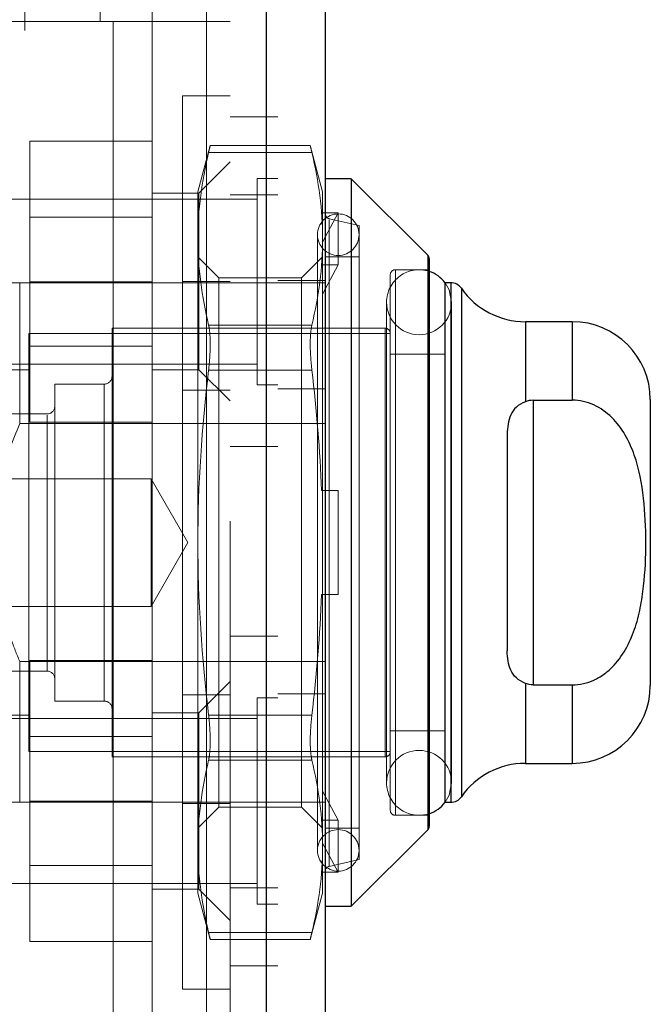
# Model space of a CAD drawing. Header units: inches. Extents: x 0.2 to 10.8, y 0.2 to 8.2.
# Tile 46 of 145: x 1.9742 to 2.0272, y 4.0214 to 4.1043. Entities that reach past the tile are written whole.
import ezdxf

# ---------------------------------------------------------------- set-up
doc = ezdxf.new("R2010")
doc.units = ezdxf.units.IN
doc.header["$MEASUREMENT"] = 0
doc.linetypes.add('HIDDEN', pattern=[0.07500000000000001, 0.05, -0.025])

msp = doc.modelspace()

# ---------------------------------------------------------------- linework, layer by layer
at = {"color": 7, "linetype": 'HIDDEN', "lineweight": 18}
for p, q in [((1.974584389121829, 3.103353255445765), (1.974584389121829, 5.017360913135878)), ((1.994211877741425, 5.015503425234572), (1.994211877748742, 3.105210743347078)), ((1.994211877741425, 3.105210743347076), (1.994211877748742, 5.015503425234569)), ((1.994906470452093, 3.105210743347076), (1.994906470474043, 5.015503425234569)), ((1.975371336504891, 3.106042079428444), (1.975371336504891, 5.014674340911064)), ((1.974194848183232, 3.106888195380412), (1.974194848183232, 5.01382597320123)), ((1.980872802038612, 3.107756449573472), (1.980872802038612, 5.01295771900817)), ((1.995864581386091, 5.01353999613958), (1.995864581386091, 3.107174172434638)), ((1.981161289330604, 3.108243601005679), (1.981161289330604, 5.012470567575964)), ((1.974894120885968, 3.113388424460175), (1.974894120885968, 5.007325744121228)), ((1.978917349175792, 3.113388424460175), (1.978917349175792, 5.007325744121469)), ((1.98060573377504, 3.113388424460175), (1.98060573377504, 5.007325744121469)), ((1.98060573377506, 3.113388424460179), (1.98060573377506, 5.007325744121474)), ((1.975035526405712, 3.113831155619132), (1.975035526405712, 5.006884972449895)), ((1.976045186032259, 3.115632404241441), (1.976045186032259, 5.005081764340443)), ((1.98986458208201, 4.958662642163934), (1.98986458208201, 3.162051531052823)), ((1.98986458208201, 4.958662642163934), (1.98986458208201, 3.162051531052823)), ((1.989864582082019, 3.162051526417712), (1.989864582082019, 4.958662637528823)), ((1.989864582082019, 3.162051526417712), (1.989864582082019, 4.958662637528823)), ((1.991864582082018, 3.162051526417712), (1.991864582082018, 4.958662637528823)), ((1.980928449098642, 4.104112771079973), (1.980928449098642, 4.113955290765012)), ((1.985302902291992, 4.104112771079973), (1.985302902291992, 4.10520638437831)), ((1.929747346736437, 4.104112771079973), (1.980928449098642, 4.104112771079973)), ((1.929747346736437, 4.104112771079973), (1.980928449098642, 4.104112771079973)), ((1.982022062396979, 4.104112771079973), (1.980928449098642, 4.104112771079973)), ((1.982022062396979, 4.104112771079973), (1.982022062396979, 4.016623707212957)), ((1.991864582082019, 4.104112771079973), (1.982022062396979, 4.104112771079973)), ((1.982022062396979, 4.104112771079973), (1.982022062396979, 4.016623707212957)), ((1.985302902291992, 4.104112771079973), (1.985302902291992, 4.016623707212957)), ((1.987864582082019, 4.022646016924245), (1.987864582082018, 4.097868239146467)), ((1.991864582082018, 4.097868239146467), (1.987864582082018, 4.097868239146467)), ((1.995864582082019, 4.096107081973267), (1.991864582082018, 4.096107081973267)), ((1.98530290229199, 4.094051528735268), (1.975025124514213, 4.094051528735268)), ((1.975025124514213, 4.094051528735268), (1.975025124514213, 4.082218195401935)), ((1.990189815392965, 4.0936758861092), (1.989147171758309, 4.089784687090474)), ((1.998616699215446, 4.0936758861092), (1.990176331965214, 4.0936758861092)), ((1.999645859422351, 4.089784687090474), (1.998603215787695, 4.0936758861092)), ((1.998740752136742, 4.093089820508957), (1.990052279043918, 4.093089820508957)), ((1.998740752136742, 4.093089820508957), (1.990052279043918, 4.093089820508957)), ((1.991864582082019, 4.092301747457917), (1.989239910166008, 4.089677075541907)), ((1.99412847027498, 4.09089875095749), (1.99412847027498, 4.082218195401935)), ((1.995864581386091, 4.09089875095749), (1.99412847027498, 4.09089875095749)), ((1.989239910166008, 4.089677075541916), (1.985302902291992, 4.089677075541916)), ((1.989147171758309, 4.089784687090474), (1.989147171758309, 4.085828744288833)), ((1.989239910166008, 4.082240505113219), (1.989239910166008, 4.089677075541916)), ((1.995864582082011, 4.089523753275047), (1.991864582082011, 4.089523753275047)), ((1.999645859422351, 4.089784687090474), (1.999645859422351, 4.085828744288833)), ((1.99412847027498, 4.089162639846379), (1.968086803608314, 4.089162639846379)), ((1.999559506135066, 4.088015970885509), (1.999645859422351, 4.087733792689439)), ((2.000958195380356, 4.088015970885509), (1.999559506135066, 4.088015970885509)), ((1.999645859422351, 4.085554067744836), (2.000958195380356, 4.088015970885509)), ((2.000958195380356, 4.083641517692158), (2.000958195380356, 4.088015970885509)), ((1.98530290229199, 4.087659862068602), (1.975025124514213, 4.087659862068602)), ((2.002707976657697, 4.086941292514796), (2.000203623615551, 4.087519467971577)), ((2.000203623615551, 4.032994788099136), (2.000203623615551, 4.087421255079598)), ((2.002707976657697, 4.086941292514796), (2.002707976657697, 4.033572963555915)), ((1.999208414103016, 4.08617576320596), (1.999208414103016, 4.034338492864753)), ((1.989147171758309, 4.085828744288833), (1.989147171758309, 4.060257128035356)), ((1.999645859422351, 4.085828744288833), (1.999645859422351, 4.064631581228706)), ((2.008485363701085, 4.036069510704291), (2.008485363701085, 4.084444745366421)), ((1.99092319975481, 4.082540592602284), (1.989147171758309, 4.084316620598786)), ((1.999645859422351, 4.084316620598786), (1.997869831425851, 4.082540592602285)), ((2.000958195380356, 4.083641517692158), (1.999559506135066, 4.083641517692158)), ((1.999559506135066, 4.083641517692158), (1.999645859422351, 4.08335933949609)), ((1.999645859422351, 4.081179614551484), (2.000958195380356, 4.083641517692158)), ((2.002707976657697, 4.084316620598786), (1.999864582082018, 4.084316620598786)), ((2.005332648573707, 4.082785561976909), (2.005332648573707, 4.037728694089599)), ((2.005770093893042, 4.037291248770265), (2.005770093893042, 4.083223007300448)), ((2.008613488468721, 4.083223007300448), (2.005770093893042, 4.083223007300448)), ((1.974164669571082, 4.08212939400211), (1.974164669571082, 4.070280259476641)), ((1.974164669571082, 4.08212939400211), (1.999864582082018, 4.08212939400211)), ((1.98530290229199, 4.082218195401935), (1.975025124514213, 4.082218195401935)), ((1.975025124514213, 4.082218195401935), (1.975025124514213, 4.070384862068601)), ((1.987864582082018, 4.082229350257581), (1.991864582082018, 4.082229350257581)), ((1.989239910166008, 4.074803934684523), (1.989239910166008, 4.082240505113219)), ((1.99092319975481, 4.082540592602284), (1.99092319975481, 4.037973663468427)), ((1.997869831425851, 4.082540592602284), (1.99092319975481, 4.082540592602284)), ((1.99412847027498, 4.082218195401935), (1.99412847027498, 4.073537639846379)), ((1.995864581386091, 4.082329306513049), (1.999864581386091, 4.082329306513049)), ((1.997869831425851, 4.082540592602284), (1.997869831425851, 4.037973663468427)), ((2.009945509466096, 4.08212939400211), (2.009925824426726, 4.08212939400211)), ((2.010419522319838, 4.038384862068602), (2.010419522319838, 4.08212939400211)), ((2.011316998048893, 4.038853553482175), (2.011316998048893, 4.081660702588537)), ((2.005024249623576, 4.080488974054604), (2.005024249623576, 4.040025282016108)), ((2.010492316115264, 4.040025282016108), (2.010492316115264, 4.080488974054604)), ((1.998740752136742, 4.07856766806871), (1.990052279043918, 4.07856766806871)), ((1.998740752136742, 4.07856766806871), (1.990052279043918, 4.07856766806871)), ((2.016701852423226, 4.072114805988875), (2.016701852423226, 4.078848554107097)), ((2.020643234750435, 4.072237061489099), (2.020643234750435, 4.078848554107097)), ((1.974930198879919, 4.077864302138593), (1.974930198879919, 4.042649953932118)), ((2.005332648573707, 4.077864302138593), (1.974930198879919, 4.077864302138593)), ((1.98192932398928, 4.078301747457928), (1.98192932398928, 4.042212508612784)), ((2.004895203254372, 4.078301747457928), (1.98192932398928, 4.078301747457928)), ((2.004895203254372, 4.042212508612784), (2.004895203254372, 4.078301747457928)), ((1.975025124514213, 4.076776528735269), (1.98530290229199, 4.076776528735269)), ((2.009925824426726, 4.076114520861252), (2.005332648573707, 4.076114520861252)), ((1.968086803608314, 4.07527375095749), (1.99412847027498, 4.07527375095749)), ((1.974930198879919, 4.074802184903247), (1.970555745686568, 4.074802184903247)), ((1.985302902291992, 4.074803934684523), (1.989239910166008, 4.074803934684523)), ((1.989239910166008, 4.074803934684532), (1.991864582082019, 4.072179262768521)), ((1.998740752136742, 4.074779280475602), (1.990052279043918, 4.074779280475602)), ((1.998740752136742, 4.074779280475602), (1.990052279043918, 4.074779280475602)), ((1.977117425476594, 4.073599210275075), (1.977117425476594, 4.046915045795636)), ((1.981273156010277, 4.073599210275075), (1.977117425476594, 4.073599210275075)), ((1.981273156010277, 4.046915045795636), (1.981273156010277, 4.073599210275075)), ((1.987864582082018, 4.073090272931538), (1.991864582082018, 4.073090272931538)), ((1.99412847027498, 4.073537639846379), (1.995864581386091, 4.073537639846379)), ((1.99586458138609, 4.073190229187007), (1.999864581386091, 4.073190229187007)), ((2.017362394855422, 4.072237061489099), (2.017362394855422, 4.048277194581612)), ((1.976461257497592, 4.071083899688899), (1.960494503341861, 4.071083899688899)), ((1.974164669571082, 4.070280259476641), (1.999864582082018, 4.070280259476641)), ((1.98530290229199, 4.070384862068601), (1.975025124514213, 4.070384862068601)), ((1.976461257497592, 4.049430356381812), (1.976461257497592, 4.070983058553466)), ((1.991864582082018, 4.068329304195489), (1.995864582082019, 4.068329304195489)), ((1.985207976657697, 4.065634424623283), (1.953586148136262, 4.065634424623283)), ((1.985207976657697, 4.065634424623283), (1.985207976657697, 4.05487983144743)), ((1.988312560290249, 4.060257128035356), (1.985207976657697, 4.065634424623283)), ((1.999559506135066, 4.064631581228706), (2.000958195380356, 4.064631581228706)), ((1.999645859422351, 4.055882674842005), (1.999645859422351, 4.064631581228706)), ((2.000958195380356, 4.055882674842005), (2.000958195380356, 4.064631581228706)), ((1.985207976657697, 4.05487983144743), (1.988312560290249, 4.060257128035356)), ((1.989147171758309, 4.060257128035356), (1.989147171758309, 4.034685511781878)), ((1.999559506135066, 4.055882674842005), (2.000958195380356, 4.055882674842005)), ((1.999645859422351, 4.055882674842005), (1.999645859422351, 4.034685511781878)), ((1.953586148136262, 4.05487983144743), (1.985207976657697, 4.05487983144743)), ((1.995864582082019, 4.052384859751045), (1.991864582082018, 4.052384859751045)), ((1.974164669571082, 4.05023399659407), (1.974164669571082, 4.038384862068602)), ((1.974164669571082, 4.05023399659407), (1.999864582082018, 4.05023399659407)), ((1.98530290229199, 4.050329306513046), (1.975025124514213, 4.050329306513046)), ((1.975025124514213, 4.050329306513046), (1.975025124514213, 4.038495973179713)), ((1.960494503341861, 4.049430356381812), (1.976461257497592, 4.049430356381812)), ((1.991864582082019, 4.048557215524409), (1.989239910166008, 4.045932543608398)), ((2.016701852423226, 4.041665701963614), (2.016701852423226, 4.048399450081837)), ((2.020643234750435, 4.041665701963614), (2.020643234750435, 4.048277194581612)), ((1.987864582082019, 4.047423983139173), (1.991864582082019, 4.047423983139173)), ((1.99412847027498, 4.047176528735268), (1.99412847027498, 4.038495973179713)), ((1.995864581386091, 4.047176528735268), (1.99412847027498, 4.047176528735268)), ((1.99586458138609, 4.047523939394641), (1.999864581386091, 4.047523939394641)), ((1.977117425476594, 4.046915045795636), (1.981273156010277, 4.046915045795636)), ((1.99412847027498, 4.045440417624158), (1.968086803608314, 4.045440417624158)), ((1.970555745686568, 4.045712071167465), (1.974930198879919, 4.045712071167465)), ((1.989239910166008, 4.045932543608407), (1.985302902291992, 4.045932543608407)), ((1.989239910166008, 4.031059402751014), (1.989239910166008, 4.045932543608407)), ((1.998740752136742, 4.045734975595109), (1.990052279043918, 4.045734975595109)), ((1.998740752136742, 4.04573497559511), (1.990052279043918, 4.04573497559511)), ((1.98530290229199, 4.04393763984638), (1.975025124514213, 4.04393763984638)), ((2.005332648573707, 4.044399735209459), (2.009925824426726, 4.044399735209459)), ((1.974930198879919, 4.042649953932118), (2.005332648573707, 4.042649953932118)), ((1.98192932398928, 4.042212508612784), (2.004895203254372, 4.042212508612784)), ((1.998740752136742, 4.041946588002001), (1.990052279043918, 4.041946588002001)), ((1.998740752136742, 4.041946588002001), (1.990052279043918, 4.041946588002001)), ((2.000958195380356, 4.036872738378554), (1.999645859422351, 4.039334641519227)), ((1.974164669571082, 4.038384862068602), (1.99586458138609, 4.038384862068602)), ((1.98530290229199, 4.038495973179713), (1.975025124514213, 4.038495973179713)), ((1.975025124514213, 4.038495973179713), (1.975025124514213, 4.026662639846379)), ((1.987864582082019, 4.038284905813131), (1.991864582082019, 4.038284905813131)), ((1.989147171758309, 4.036197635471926), (1.99092319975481, 4.037973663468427)), ((1.99092319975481, 4.037973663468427), (1.997869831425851, 4.037973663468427)), ((1.99412847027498, 4.038495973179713), (1.99412847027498, 4.029815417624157)), ((1.99586458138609, 4.038384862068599), (1.999864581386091, 4.038384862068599)), ((1.997869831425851, 4.037973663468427), (1.999645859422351, 4.036197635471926)), ((2.009925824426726, 4.038384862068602), (2.009945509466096, 4.038384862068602)), ((1.999559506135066, 4.036872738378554), (1.999645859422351, 4.037154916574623)), ((2.005770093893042, 4.037291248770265), (2.008613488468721, 4.037291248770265)), ((1.999559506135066, 4.036872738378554), (2.000958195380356, 4.036872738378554)), ((2.000958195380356, 4.036872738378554), (2.000958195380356, 4.032498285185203)), ((1.999864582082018, 4.036197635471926), (2.002707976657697, 4.036197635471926)), ((1.989147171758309, 4.034685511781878), (1.989147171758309, 4.030729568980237)), ((2.000958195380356, 4.032498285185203), (1.999645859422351, 4.034960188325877)), ((1.999645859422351, 4.034685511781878), (1.999645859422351, 4.030729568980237)), ((1.975025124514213, 4.033054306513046), (1.98530290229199, 4.033054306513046)), ((2.000203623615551, 4.032994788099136), (2.002707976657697, 4.033572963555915)), ((1.999559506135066, 4.032498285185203), (1.999645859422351, 4.032780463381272)), ((1.999559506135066, 4.032498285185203), (2.000958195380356, 4.032498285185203)), ((1.968086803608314, 4.031551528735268), (1.99412847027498, 4.031551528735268)), ((1.985302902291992, 4.031059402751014), (1.989239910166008, 4.031059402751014)), ((1.989147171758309, 4.030729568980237), (1.990189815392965, 4.026838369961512)), ((1.989239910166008, 4.031059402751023), (1.991864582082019, 4.028434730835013)), ((1.991864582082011, 4.031190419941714), (1.995864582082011, 4.031190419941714)), ((1.998603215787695, 4.026838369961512), (1.999645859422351, 4.030729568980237)), ((1.99412847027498, 4.029815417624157), (1.995864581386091, 4.029815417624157)), ((1.998740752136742, 4.027424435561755), (1.990052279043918, 4.027424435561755)), ((1.998740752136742, 4.027424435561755), (1.990052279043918, 4.027424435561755)), ((1.98530290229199, 4.026662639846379), (1.975025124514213, 4.026662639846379)), ((1.990176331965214, 4.026838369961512), (1.998616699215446, 4.026838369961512)), ((1.991864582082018, 4.024607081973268), (1.995864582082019, 4.024607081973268)), ((1.987864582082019, 4.022646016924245), (1.991864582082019, 4.022646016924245))]:
    msp.add_line(p, q, dxfattribs=at)
at = {"color": 7, "linetype": 'Continuous', "lineweight": 25}
for p, q in [((1.994906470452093, 5.015503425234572), (1.994906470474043, 3.105210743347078)), ((1.999864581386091, 5.01353999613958), (1.999864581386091, 3.107174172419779)), ((2.002051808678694, 4.090878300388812), (1.999864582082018, 4.090878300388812)), ((2.008485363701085, 4.084444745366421), (2.002051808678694, 4.090878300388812)), ((2.002051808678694, 4.090878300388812), (2.002051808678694, 4.0296359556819)), ((2.008485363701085, 4.084444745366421), (2.008485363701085, 4.036069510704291)), ((2.008613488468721, 4.084135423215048), (2.008613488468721, 4.036378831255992)), ((2.009925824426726, 4.08212939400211), (2.009925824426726, 4.038384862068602)), ((2.010419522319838, 4.08212939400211), (2.009945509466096, 4.08212939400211)), ((2.010419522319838, 4.08212939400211), (2.010419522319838, 4.038384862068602)), ((2.011316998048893, 4.081660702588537), (2.011316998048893, 4.038853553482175)), ((2.020643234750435, 4.078848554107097), (2.016701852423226, 4.078848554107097)), ((2.016701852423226, 4.078848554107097), (2.016701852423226, 4.072114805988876)), ((2.020643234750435, 4.078848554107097), (2.020643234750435, 4.072237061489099)), ((2.017362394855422, 4.072237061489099), (2.017362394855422, 4.048277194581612)), ((2.017362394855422, 4.072237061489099), (2.020643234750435, 4.072237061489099)), ((2.027204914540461, 4.072286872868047), (2.027204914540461, 4.048227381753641)), ((2.015175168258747, 4.069382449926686), (2.015175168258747, 4.051131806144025)), ((2.016701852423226, 4.048399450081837), (2.016701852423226, 4.041665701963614)), ((2.017362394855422, 4.048277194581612), (2.020643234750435, 4.048277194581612)), ((2.020643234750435, 4.048277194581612), (2.020643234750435, 4.041665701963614)), ((2.016701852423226, 4.041665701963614), (2.020643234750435, 4.041665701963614)), ((2.009945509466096, 4.038384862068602), (2.010419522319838, 4.038384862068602)), ((2.002051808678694, 4.0296359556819), (2.008485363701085, 4.036069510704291)), ((1.999864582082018, 4.0296359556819), (2.002051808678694, 4.0296359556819))]:
    msp.add_line(p, q, dxfattribs=at)
at = {"color": 7, "linetype": 'HIDDEN', "lineweight": 18, "flags": 128}
for points in [[(2.010492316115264, 4.080488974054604), (2.010284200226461, 4.081535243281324), (2.009945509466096, 4.08212939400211)], [(2.009945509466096, 4.038384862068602), (2.010284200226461, 4.038979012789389), (2.010492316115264, 4.040025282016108)]]:
    msp.add_lwpolyline(points, dxfattribs=at)
at = {"color": 7, "linetype": 'HIDDEN', "lineweight": 18}
for centre, radius, start, end in [((2.000958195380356, 4.08617576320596), 0.001749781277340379, 0, 180), ((2.000302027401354, 4.087945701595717), 0.0004374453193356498, 180, 256.9999999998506), ((2.000958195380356, 4.08617576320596), 0.001749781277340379, 180, 0), ((2.00775828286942, 4.080488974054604), 0.002734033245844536, 71.77194722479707, 180), ((2.005770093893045, 4.08278556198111), 0.0004374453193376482, 90.00000000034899, 179.999999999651), ((2.00775828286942, 4.080488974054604), 0.002734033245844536, 180, 0), ((2.004895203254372, 4.077864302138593), 0.0004374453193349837, 0, 90), ((1.981273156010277, 4.074255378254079), 0.0006561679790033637, 270.0000000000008, 0), ((1.976461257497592, 4.071740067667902), 0.0006561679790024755, 270.0000000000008, 0), ((1.976461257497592, 4.04877418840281), 0.0006561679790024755, 0, 90), ((1.981273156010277, 4.046258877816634), 0.0006561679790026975, 0, 90), ((2.004895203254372, 4.042649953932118), 0.0004374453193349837, 270.0000000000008, 0), ((2.00775828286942, 4.040025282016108), 0.002734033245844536, 0, 180), ((2.00775828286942, 4.040025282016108), 0.002734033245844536, 180, 288.2280527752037), ((2.005770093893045, 4.037728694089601), 0.0004374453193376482, 180.0000000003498, 269.9999999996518), ((2.000958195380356, 4.034338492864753), 0.001749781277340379, 0, 180), ((2.000958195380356, 4.034338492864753), 0.001749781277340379, 180, 0), ((2.000302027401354, 4.032568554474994), 0.0004374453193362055, 103.0000000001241, 179.9999999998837)]:
    msp.add_arc(centre, radius, start, end, dxfattribs=at)
at = {"color": 7, "linetype": 'Continuous', "lineweight": 25}
for centre, radius, start, end in [((2.008176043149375, 4.084135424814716), 0.0004374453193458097, 4.653278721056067e-10, 44.99999999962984), ((2.00775828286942, 4.080488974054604), 0.002734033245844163, 36.86989764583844, 71.77194722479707), ((2.010419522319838, 4.081035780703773), 0.001093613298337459, 34.84990457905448, 90.00000000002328), ((2.016701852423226, 4.085410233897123), 0.006561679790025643, 214.849904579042, 270.0000000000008), ((2.020643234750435, 4.07228687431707), 0.006561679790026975, 0, 90), ((2.020643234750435, 4.048227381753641), 0.006561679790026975, 270.0000000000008, 0), ((2.016701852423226, 4.035104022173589), 0.006561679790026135, 90, 145.1500954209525), ((2.010419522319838, 4.039478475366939), 0.001093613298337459, 269.9999999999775, 325.1500954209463), ((2.00775828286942, 4.040025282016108), 0.002734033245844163, 288.2280527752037, 323.1301023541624), ((2.008176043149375, 4.036378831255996), 0.0004374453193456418, 315.0000000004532, 359.9999999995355)]:
    msp.add_arc(centre, radius, start, end, dxfattribs=at)
at = {"color": 7, "linetype": 'HIDDEN', "lineweight": 18}
for points, knots in [([(1.990176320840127, 4.093617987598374), (1.990179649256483, 4.093632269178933), (1.99019096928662, 4.093680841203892), (1.990125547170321, 4.093399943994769), (1.99006203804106, 4.093131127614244), (1.990052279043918, 4.093089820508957)], [0, 0, 0, 0, 0.2606228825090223, 0.8863851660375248, 1, 1, 1, 1]), ([(1.998740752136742, 4.093089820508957), (1.998689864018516, 4.093306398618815), (1.998609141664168, 4.093649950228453), (1.998614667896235, 4.093626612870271), (1.998616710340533, 4.093617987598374)], [0, 0, 0, 0, 0.630409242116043, 1, 1, 1, 1]), ([(1.974164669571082, 4.08212939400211), (1.973629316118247, 4.08212939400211), (1.97254232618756, 4.08212939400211), (1.971874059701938, 4.08212939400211), (1.972019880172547, 4.08212939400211), (1.972039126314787, 4.08212939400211)], [0, 0, 0, 0, 0.4572276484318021, 0.928362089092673, 1, 1, 1, 1]), ([(1.990052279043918, 4.07856766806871), (1.990097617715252, 4.078375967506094), (1.990131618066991, 4.078144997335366), (1.990177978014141, 4.077605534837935), (1.990189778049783, 4.077297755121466), (1.99018985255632, 4.076638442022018), (1.990178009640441, 4.076277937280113), (1.990131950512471, 4.075543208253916), (1.990097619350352, 4.07516269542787), (1.990052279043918, 4.074779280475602)], [0, 0, 0, 0, 0.25, 0.25, 0.5, 0.5, 0.75, 0.75, 1, 1, 1, 1]), ([(1.998740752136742, 4.074779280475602), (1.998695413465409, 4.075162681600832), (1.998661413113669, 4.075538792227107), (1.998615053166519, 4.076276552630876), (1.998603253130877, 4.07663509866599), (1.99860317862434, 4.077294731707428), (1.998615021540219, 4.077604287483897), (1.998661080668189, 4.078142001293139), (1.998695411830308, 4.078375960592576), (1.998740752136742, 4.07856766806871)], [0, 0, 0, 0, 0.2500000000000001, 0.2500000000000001, 0.5, 0.5, 0.75, 0.75, 1, 1, 1, 1]), ([(1.974164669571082, 4.070280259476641), (1.973566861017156, 4.068814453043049), (1.972739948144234, 4.066786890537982), (1.97248808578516, 4.06462368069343), (1.972418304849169, 4.064024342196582)], [0, 0, 0, 0, 0.7229401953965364, 1, 1, 1, 1]), ([(1.972418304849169, 4.056064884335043), (1.972709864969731, 4.054739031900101), (1.973147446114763, 4.052749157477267), (1.973910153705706, 4.050863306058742), (1.974164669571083, 4.05023399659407)], [0, 0, 0, 0, 0.6662995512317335, 1, 1, 1, 1]), ([(1.990052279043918, 4.045734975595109), (1.990097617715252, 4.045351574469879), (1.990131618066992, 4.044975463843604), (1.990177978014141, 4.044237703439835), (1.990189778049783, 4.043879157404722), (1.99018985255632, 4.043219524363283), (1.990178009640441, 4.042909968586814), (1.990131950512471, 4.042372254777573), (1.990097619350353, 4.042138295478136), (1.990052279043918, 4.041946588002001)], [0, 0, 0, 0, 0.25, 0.25, 0.5, 0.5, 0.75, 0.75, 1, 1, 1, 1]), ([(1.998740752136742, 4.041946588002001), (1.998695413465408, 4.042138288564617), (1.998661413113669, 4.042369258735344), (1.998615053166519, 4.042908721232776), (1.998603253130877, 4.043216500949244), (1.99860317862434, 4.043875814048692), (1.998615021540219, 4.044236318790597), (1.998661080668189, 4.044971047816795), (1.998695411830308, 4.045351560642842), (1.998740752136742, 4.045734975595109)], [0, 0, 0, 0, 0.25, 0.25, 0.5, 0.5, 0.75, 0.75, 1, 1, 1, 1]), ([(1.974164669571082, 4.038384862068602), (1.973629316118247, 4.038384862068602), (1.97254232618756, 4.038384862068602), (1.971874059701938, 4.038384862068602), (1.972019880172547, 4.038384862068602), (1.972039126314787, 4.038384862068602)], [0, 0, 0, 0, 0.4572276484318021, 0.9283620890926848, 1, 1, 1, 1]), ([(1.990052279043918, 4.027424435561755), (1.990103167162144, 4.027207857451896), (1.990183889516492, 4.026864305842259), (1.990178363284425, 4.02688764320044), (1.990176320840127, 4.026896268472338)], [0, 0, 0, 0, 0.6304092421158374, 1, 1, 1, 1]), ([(1.998616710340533, 4.026896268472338), (1.998613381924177, 4.026881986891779), (1.998602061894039, 4.02683341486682), (1.99866748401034, 4.027114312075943), (1.998730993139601, 4.027383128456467), (1.998740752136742, 4.027424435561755)], [0, 0, 0, 0, 0.2606228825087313, 0.8863851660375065, 1, 1, 1, 1])]:
    msp.add_open_spline(points, degree=3, knots=knots, dxfattribs=at)
for points in [[(1.990052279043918, 4.093089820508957), (1.989481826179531, 4.090677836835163), (1.989147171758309, 4.088258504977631), (1.989147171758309, 4.085828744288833)], [(1.999645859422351, 4.085828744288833), (1.999645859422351, 4.088258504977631), (1.99931120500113, 4.090677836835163), (1.998740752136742, 4.093089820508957)], [(1.989147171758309, 4.085828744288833), (1.989147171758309, 4.083398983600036), (1.989481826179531, 4.080979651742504), (1.990052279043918, 4.07856766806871)], [(1.998740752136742, 4.078567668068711), (1.99931120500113, 4.080979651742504), (1.999645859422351, 4.083398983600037), (1.999645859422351, 4.085828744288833)], [(1.990052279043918, 4.074779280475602), (1.989481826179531, 4.069955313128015), (1.989147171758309, 4.065116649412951), (1.989147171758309, 4.060257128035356)], [(1.999559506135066, 4.064631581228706), (1.999426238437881, 4.068025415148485), (1.999139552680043, 4.071406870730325), (1.998740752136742, 4.074779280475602)], [(1.989147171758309, 4.060257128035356), (1.989147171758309, 4.055397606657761), (1.989481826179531, 4.050558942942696), (1.990052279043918, 4.045734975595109)], [(1.998740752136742, 4.045734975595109), (1.999139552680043, 4.049107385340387), (1.999426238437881, 4.052488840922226), (1.999559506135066, 4.055882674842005)], [(1.989147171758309, 4.034685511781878), (1.989147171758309, 4.037115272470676), (1.989481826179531, 4.039534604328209), (1.990052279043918, 4.041946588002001)], [(1.999645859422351, 4.034685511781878), (1.999645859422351, 4.037115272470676), (1.99931120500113, 4.039534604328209), (1.998740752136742, 4.041946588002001)], [(1.990052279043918, 4.027424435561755), (1.989481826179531, 4.029836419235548), (1.989147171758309, 4.03225575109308), (1.989147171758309, 4.034685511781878)], [(1.998740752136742, 4.027424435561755), (1.999311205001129, 4.029836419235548), (1.999645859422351, 4.03225575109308), (1.999645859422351, 4.034685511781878)]]:
    msp.add_open_spline(points, degree=3, dxfattribs=at)
at = {"color": 7, "linetype": 'Continuous', "lineweight": 25}
for points, knots in [([(2.016701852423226, 4.072114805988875), (2.016401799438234, 4.072000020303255), (2.016145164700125, 4.071844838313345), (2.015732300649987, 4.071465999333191), (2.015576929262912, 4.071242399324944), (2.015353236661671, 4.070761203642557), (2.015281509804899, 4.070499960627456), (2.015192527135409, 4.069954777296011), (2.015175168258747, 4.069672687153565), (2.015175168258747, 4.069382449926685)], [0, 0, 0, 0, 0.25, 0.25, 0.5, 0.5, 0.75, 0.75, 1, 1, 1, 1]), ([(2.020643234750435, 4.048277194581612), (2.020959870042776, 4.048277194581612), (2.021269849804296, 4.04831246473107), (2.021877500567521, 4.048448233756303), (2.022178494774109, 4.048550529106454), (2.022749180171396, 4.048811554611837), (2.023018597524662, 4.048969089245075), (2.023529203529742, 4.049332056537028), (2.023770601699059, 4.049538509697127), (2.024432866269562, 4.050199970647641), (2.024805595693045, 4.050707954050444), (2.025428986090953, 4.051793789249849), (2.025676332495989, 4.052363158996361), (2.026082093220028, 4.053538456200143), (2.026240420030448, 4.054148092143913), (2.026487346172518, 4.05536623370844), (2.026577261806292, 4.055977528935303), (2.026780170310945, 4.0578158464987), (2.026830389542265, 4.059047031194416), (2.026828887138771, 4.061516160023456), (2.026776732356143, 4.06275966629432), (2.026497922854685, 4.065223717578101), (2.026268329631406, 4.066454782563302), (2.025655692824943, 4.068200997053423), (2.025404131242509, 4.068771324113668), (2.024777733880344, 4.069846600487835), (2.024407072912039, 4.07034583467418), (2.023517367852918, 4.071222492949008), (2.023018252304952, 4.07158194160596), (2.022164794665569, 4.071968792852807), (2.021867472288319, 4.072068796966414), (2.021265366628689, 4.072202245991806), (2.020957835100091, 4.072237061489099), (2.020643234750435, 4.072237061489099)], [0, 0, 0, 0, 0.03125000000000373, 0.03125000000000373, 0.06250000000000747, 0.06250000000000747, 0.0937500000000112, 0.0937500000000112, 0.1250000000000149, 0.1250000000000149, 0.1875000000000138, 0.1875000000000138, 0.2500000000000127, 0.2500000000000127, 0.3125000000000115, 0.3125000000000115, 0.3750000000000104, 0.3750000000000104, 0.5000000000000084, 0.5000000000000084, 0.6250000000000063, 0.6250000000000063, 0.7500000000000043, 0.7500000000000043, 0.8125000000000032, 0.8125000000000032, 0.8750000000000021, 0.8750000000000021, 0.9375000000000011, 0.9375000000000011, 0.9687500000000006, 0.9687500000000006, 1, 1, 1, 1]), ([(2.016701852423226, 4.048399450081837), (2.016401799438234, 4.048514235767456), (2.016145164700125, 4.048669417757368), (2.015732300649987, 4.04904825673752), (2.015576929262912, 4.049271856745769), (2.015353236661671, 4.049753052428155), (2.015281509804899, 4.050014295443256), (2.015192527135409, 4.050559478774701), (2.015175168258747, 4.050841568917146), (2.015175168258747, 4.051131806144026)], [0, 0, 0, 0, 0.25, 0.25, 0.5, 0.5, 0.75, 0.75, 1, 1, 1, 1])]:
    msp.add_open_spline(points, degree=3, knots=knots, dxfattribs=at)
for points in [[(2.017362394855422, 4.072237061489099), (2.017131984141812, 4.072237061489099), (2.016908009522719, 4.072193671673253), (2.016701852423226, 4.072114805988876)], [(2.017362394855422, 4.048277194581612), (2.017131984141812, 4.048277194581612), (2.016908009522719, 4.04832058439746), (2.016701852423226, 4.048399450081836)]]:
    msp.add_open_spline(points, degree=3, dxfattribs=at)

doc.saveas('drawing.dxf')
